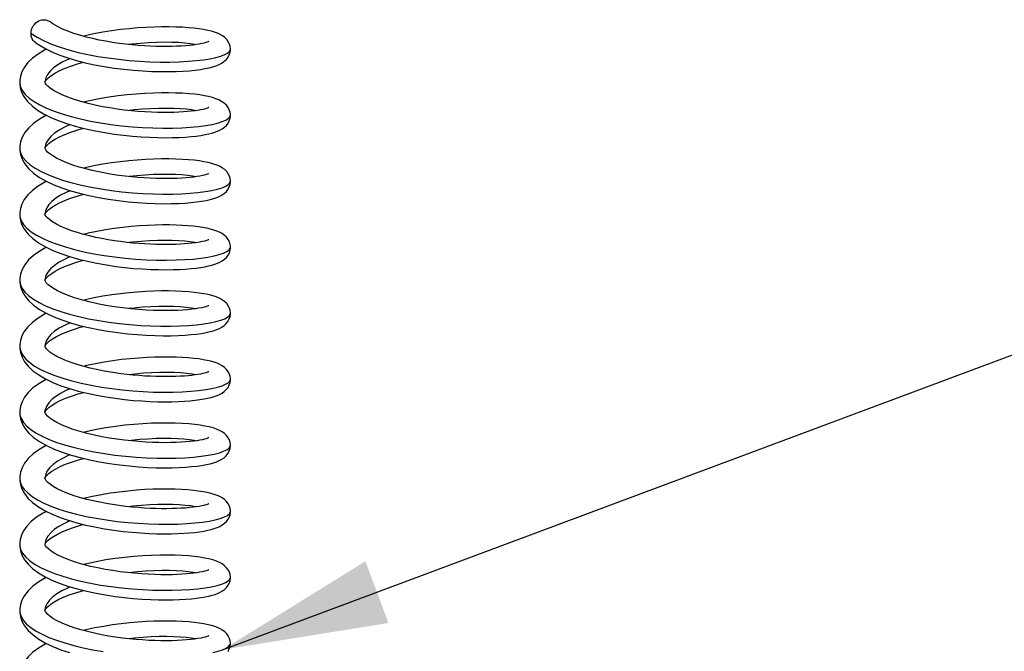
# Model space of a CAD drawing. Header units: inches. Extents: x 0 to 16.9, y 0 to 13.1.
# Tile 15 of 36: x 6.025 to 6.945, y 9.442 to 10.032. Entities that reach past the tile are written whole.
import ezdxf

# ---------------------------------------------------------------- set-up
doc = ezdxf.new("R2010")
doc.units = ezdxf.units.IN
doc.header["$LTSCALE"] = 0.930769
doc.header["$MEASUREMENT"] = 0
doc.layers.get('0').update_dxf_attribs({"linetype": 'CONTINUOUS'})
doc.styles.get("Standard").update_dxf_attribs({"font": 'arial.ttf'})
doc.dimstyles.get("Standard").update_dxf_attribs({"dimtxt": 0.130769, "dimasz": 0.153846, "dimexe": 0.09, "dimexo": 0.07, "dimgap": 0.09, "dimtad": 0, "dimtih": 1, "dimtoh": 1, "dimdec": 3, "dimzin": 4, "dimdsep": 46, "dimtxsty": 'Standard', "dimblk": '_FILLED', "dimblk1": '_FILLED', "dimblk2": '_FILLED', "dimcen": 0.09, "dimadec": 3, "dimazin": 1, "dimtp": 0.001, "dimtm": 0.001, "dimtfac": 1, "dimtdec": 3, "dimtofl": 0, "dimtmove": 0, "dimatfit": 3, "dimldrblk": '_FILLED', "dimfxl": 0, "dimtolj": 1, "dimtzin": 4, "dimarcsym": 0})

# ---------------------------------------------------------------- blocks, each defined once
blk = doc.blocks.new('_FILLED')
at = {"color": 0, "linetype": 'ByBlock'}
blk.add_solid([(0, 0), (-1, 0.2), (-1, -0.2)], dxfattribs=at)

msp = doc.modelspace()

# ---------------------------------------------------------------- linework, layer by layer
at = {"color": 7, "linetype": 'Continuous'}
for p, q in [((6.22175, 10.00466), (6.22175, 10.00471)), ((6.02499, 9.97561), (6.02493, 9.97378)), ((6.02493, 9.974), (6.02496, 9.97263)), ((6.02493, 9.974), (6.02493, 9.97378)), ((6.02493, 9.97378), (6.02497, 9.97291)), ((6.0486, 9.97488), (6.04855, 9.97397)), ((6.04855, 9.97397), (6.04855, 9.97376)), ((6.04857, 9.97374), (6.04855, 9.97394)), ((6.22176, 9.94298), (6.22176, 9.94303)), ((6.025, 9.91406), (6.02493, 9.91209)), ((6.02493, 9.91232), (6.02499, 9.91046)), ((6.02493, 9.91232), (6.02493, 9.91209)), ((6.02493, 9.91209), (6.02505, 9.91043)), ((6.04854, 9.91227), (6.04855, 9.91232)), ((6.04859, 9.91198), (6.04854, 9.91227)), ((6.04869, 9.914), (6.04855, 9.91232)), ((6.04855, 9.91232), (6.04855, 9.91208)), ((6.22176, 9.88133), (6.22176, 9.88137)), ((6.02497, 9.8521), (6.02492, 9.8504)), ((6.02492, 9.85064), (6.02497, 9.84889)), ((6.02492, 9.85064), (6.02492, 9.8504)), ((6.02492, 9.8504), (6.02517, 9.84802)), ((6.04853, 9.8506), (6.04854, 9.85063)), ((6.04857, 9.85033), (6.04853, 9.8506)), ((6.04854, 9.85063), (6.04854, 9.85038)), ((6.22177, 9.81967), (6.22177, 9.81972)), ((6.02499, 9.79064), (6.02492, 9.78872)), ((6.02492, 9.78895), (6.02498, 9.78709)), ((6.02492, 9.78895), (6.02492, 9.78872)), ((6.02492, 9.78872), (6.02493, 9.7883)), ((6.04853, 9.78891), (6.04854, 9.78895)), ((6.04858, 9.78862), (6.04853, 9.78891)), ((6.04863, 9.79026), (6.04854, 9.78895)), ((6.04854, 9.78895), (6.04854, 9.78872)), ((6.22176, 9.75801), (6.22176, 9.75805)), ((6.02499, 9.72886), (6.02493, 9.72706)), ((6.02493, 9.72728), (6.02499, 9.72545)), ((6.02493, 9.72728), (6.02493, 9.72706)), ((6.02493, 9.72706), (6.02499, 9.72589)), ((6.04854, 9.72723), (6.04855, 9.72728)), ((6.04859, 9.72694), (6.04854, 9.72723)), ((6.04871, 9.72907), (6.04855, 9.72728)), ((6.04855, 9.72728), (6.04855, 9.72706)), ((6.04883, 9.72799), (6.04948, 9.729)), ((6.22175, 9.69633), (6.22175, 9.69638)), ((6.025, 9.6673), (6.02493, 9.66541)), ((6.02493, 9.66563), (6.025, 9.66371)), ((6.02493, 9.66563), (6.02493, 9.66541)), ((6.02493, 9.66541), (6.02514, 9.66321)), ((6.04855, 9.66556), (6.04855, 9.66563)), ((6.04855, 9.66563), (6.04855, 9.66541)), ((6.0486, 9.66526), (6.04855, 9.66556)), ((6.04856, 9.66551), (6.04894, 9.6685)), ((6.04858, 9.66571), (6.04881, 9.66629)), ((6.04881, 9.66629), (6.04942, 9.66725)), ((6.22175, 9.63465), (6.22175, 9.6347)), ((6.025, 9.60566), (6.02493, 9.60376)), ((6.04857, 9.60449), (6.04855, 9.60398)), ((6.02493, 9.60398), (6.02499, 9.60222)), ((6.02493, 9.60398), (6.02493, 9.60376)), ((6.04855, 9.60392), (6.04855, 9.60398)), ((6.04855, 9.60398), (6.04855, 9.60375)), ((6.0486, 9.6036), (6.04855, 9.60392)), ((6.22175, 9.57298), (6.22175, 9.57303)), ((6.02496, 9.54342), (6.02493, 9.54209)), ((6.02493, 9.54232), (6.02499, 9.54052)), ((6.02493, 9.54232), (6.02493, 9.54209)), ((6.02493, 9.54209), (6.02498, 9.541)), ((6.04854, 9.5422), (6.04855, 9.54228)), ((6.04862, 9.54187), (6.04854, 9.5422)), ((6.04867, 9.54387), (6.04855, 9.54228)), ((6.04855, 9.54228), (6.04855, 9.5421)), ((6.04895, 9.54318), (6.04975, 9.54432)), ((6.22176, 9.51132), (6.22176, 9.51136)), ((6.02498, 9.48216), (6.02492, 9.4804)), ((6.02492, 9.48063), (6.02497, 9.4789)), ((6.02492, 9.48063), (6.02492, 9.4804)), ((6.02492, 9.4804), (6.02511, 9.47833)), ((6.04853, 9.4806), (6.04854, 9.48063)), ((6.04858, 9.48032), (6.04853, 9.4806)), ((6.04855, 9.48099), (6.04854, 9.48063)), ((6.04854, 9.48063), (6.04854, 9.4804)), ((6.22177, 9.44966), (6.22177, 9.44971))]:
    msp.add_line(p, q, dxfattribs=at)
for points in [[(6.03553, 10.01942), (6.03567, 10.02127), (6.03606, 10.02305), (6.0367, 10.0248), (6.03757, 10.02644), (6.03865, 10.02793), (6.03991, 10.02925), (6.04132, 10.03036), (6.04284, 10.03123), (6.04443, 10.03185), (6.04607, 10.0322), (6.0477, 10.03228), (6.0493, 10.03208), (6.05082, 10.0316), (6.05232, 10.0308)], [(6.20151, 10.01184), (6.20148, 10.01183), (6.20106, 10.01163), (6.20018, 10.01128), (6.19887, 10.01086), (6.19715, 10.01039), (6.19508, 10.00992), (6.19266, 10.00945), (6.18991, 10.00901), (6.18683, 10.0086), (6.18345, 10.00822), (6.17977, 10.0079), (6.17581, 10.00764), (6.17158, 10.00743), (6.1671, 10.0073), (6.16238, 10.00724), (6.15744, 10.00726), (6.15229, 10.00737), (6.14694, 10.00757), (6.14141, 10.00787), (6.13572, 10.00828), (6.12987, 10.0088), (6.1239, 10.00943), (6.11782, 10.0102), (6.11167, 10.01109), (6.10548, 10.01212), (6.09929, 10.01329), (6.09315, 10.01461), (6.0871, 10.01608), (6.08118, 10.01771), (6.07543, 10.01951), (6.06989, 10.02148), (6.06476, 10.02358), (6.06009, 10.02589), (6.05576, 10.0285), (6.05232, 10.0308)], [(6.03998, 10.01068), (6.03865, 10.01172), (6.03757, 10.01293), (6.0367, 10.01435), (6.03605, 10.01592), (6.03567, 10.01761), (6.03553, 10.01942)], [(6.03553, 10.01942), (6.04136, 10.01582), (6.04766, 10.01244), (6.05479, 10.00936), (6.06263, 10.00658), (6.07092, 10.00406), (6.07961, 10.0018), (6.08869, 9.99979), (6.09807, 9.99804), (6.10765, 9.99653), (6.11736, 9.99528), (6.12713, 9.99427), (6.13689, 9.99352), (6.14657, 9.99301), (6.15606, 9.99276), (6.16523, 9.99274), (6.17398, 9.99296), (6.1822, 9.9934), (6.18981, 9.99404), (6.19674, 9.99488), (6.20293, 9.99588), (6.2083, 9.99702), (6.21283, 9.9983), (6.21646, 9.99968), (6.21918, 10.00115), (6.22094, 10.00267), (6.22171, 10.00423), (6.22175, 10.00466)], [(6.22175, 10.00466), (6.22173, 10.00536), (6.2215, 10.0073), (6.22088, 10.00947), (6.21982, 10.0117), (6.21832, 10.0138), (6.21646, 10.01566), (6.2144, 10.0172), (6.21214, 10.01849), (6.20972, 10.01959), (6.20706, 10.02056), (6.20404, 10.02145), (6.20063, 10.02227), (6.19679, 10.02303), (6.19251, 10.02371), (6.18777, 10.0243), (6.18258, 10.02479), (6.17694, 10.02518), (6.17086, 10.02545), (6.16436, 10.02559), (6.15748, 10.02559), (6.15026, 10.02542), (6.14274, 10.02509), (6.135, 10.02458), (6.12706, 10.02388), (6.11898, 10.02299), (6.11079, 10.02189), (6.10253, 10.02057), (6.09424, 10.01901), (6.08599, 10.0172), (6.08446, 10.01681)], [(6.03998, 10.01068), (6.0439, 10.0082), (6.04928, 10.00505), (6.05549, 10.00199), (6.06249, 9.99916), (6.06996, 9.99659), (6.07786, 9.99425), (6.0862, 9.99212), (6.09492, 9.99022), (6.10393, 9.98856), (6.11309, 9.98715), (6.12225, 9.986), (6.13128, 9.9851), (6.14007, 9.98444), (6.14853, 9.98401), (6.15658, 9.9838), (6.16415, 9.98378), (6.17118, 9.98393), (6.17765, 9.98423), (6.18355, 9.98466), (6.18892, 9.98521), (6.19376, 9.98585), (6.1981, 9.98659), (6.20197, 9.9874), (6.20541, 9.98831), (6.20849, 9.98931), (6.21126, 9.99046), (6.21383, 9.99182), (6.21611, 9.99342), (6.21804, 9.99525), (6.2196, 9.99731), (6.22077, 9.9996), (6.22146, 10.00189), (6.22173, 10.00396), (6.22175, 10.00471)], [(6.18941, 10.00894), (6.18846, 10.00916), (6.18411, 10.00986), (6.17905, 10.01043), (6.17334, 10.01085), (6.16706, 10.0111), (6.16027, 10.01117), (6.15307, 10.01104), (6.14553, 10.01071), (6.13772, 10.01016), (6.12973, 10.00939), (6.12719, 10.00908)], [(6.04999, 10.0047), (6.04822, 10.00383), (6.04214, 10.00021), (6.0369, 9.9963), (6.0326, 9.99217), (6.02929, 9.9879), (6.02701, 9.98368), (6.02562, 9.97956), (6.02499, 9.97561)], [(6.07215, 9.99595), (6.07074, 9.99538), (6.06533, 9.99278), (6.0606, 9.99004), (6.05659, 9.98718), (6.05335, 9.9842), (6.05091, 9.98115), (6.04931, 9.97803), (6.0486, 9.97488)], [(6.05054, 9.97688), (6.05241, 9.97859), (6.05499, 9.98051), (6.05835, 9.98257), (6.06247, 9.98471), (6.0673, 9.98686), (6.0728, 9.98896), (6.07887, 9.99097), (6.08444, 9.99257)], [(6.02496, 9.97263), (6.02546, 9.96887), (6.02673, 9.96473), (6.02892, 9.9604), (6.03216, 9.95602), (6.03644, 9.9518), (6.04168, 9.94782), (6.04777, 9.94412), (6.05451, 9.94078), (6.06186, 9.93774), (6.06974, 9.935), (6.07804, 9.93253), (6.08667, 9.93034), (6.09549, 9.92844), (6.10438, 9.92682), (6.11322, 9.92547), (6.12189, 9.92437), (6.13035, 9.92351), (6.13856, 9.92287), (6.14645, 9.92243), (6.15398, 9.92218), (6.16111, 9.9221), (6.1678, 9.92217), (6.17403, 9.92237), (6.17978, 9.9227), (6.18506, 9.92313), (6.18987, 9.92366), (6.19421, 9.92425), (6.19806, 9.92491), (6.20148, 9.92562), (6.20449, 9.92638), (6.2072, 9.9272), (6.20965, 9.9281), (6.21193, 9.92911), (6.21412, 9.93033), (6.21616, 9.9318), (6.21803, 9.93357), (6.21959, 9.93562), (6.22076, 9.93791), (6.22146, 9.9402), (6.22174, 9.94228), (6.22176, 9.94303)], [(6.02497, 9.97291), (6.02573, 9.96937), (6.02747, 9.96587), (6.03017, 9.96243), (6.03382, 9.95907), (6.03838, 9.95581), (6.0438, 9.95268), (6.05004, 9.94968), (6.05705, 9.94686), (6.06473, 9.94424), (6.07301, 9.94182), (6.08178, 9.93963), (6.09097, 9.93767), (6.10049, 9.93596), (6.11022, 9.93451), (6.12003, 9.93331), (6.12986, 9.93237), (6.13963, 9.93168), (6.14925, 9.93125), (6.15867, 9.93106), (6.16775, 9.93111), (6.17639, 9.93139), (6.18449, 9.9319), (6.19195, 9.93261), (6.19871, 9.9335), (6.20469, 9.93455), (6.20984, 9.93575), (6.21409, 9.93707), (6.21743, 9.93848), (6.21984, 9.93996), (6.22129, 9.94149), (6.22176, 9.94298)], [(6.04856, 9.97387), (6.04858, 9.97404), (6.04879, 9.97458)], [(6.2015, 9.95017), (6.20147, 9.95016), (6.20108, 9.94997), (6.20032, 9.94967), (6.1992, 9.94929), (6.19773, 9.94887), (6.19592, 9.94843), (6.19375, 9.94799), (6.19125, 9.94755), (6.1884, 9.94713), (6.18522, 9.94674), (6.18171, 9.9464), (6.17786, 9.9461), (6.17369, 9.94585), (6.16918, 9.94568), (6.16434, 9.94558), (6.15918, 9.94558), (6.15371, 9.94567), (6.14796, 9.94586), (6.14194, 9.94617), (6.1357, 9.94661), (6.12925, 9.94719), (6.12265, 9.94791), (6.11592, 9.94879), (6.10912, 9.94983), (6.10228, 9.95104), (6.09547, 9.95242), (6.08875, 9.95399), (6.08218, 9.95576), (6.07589, 9.95769), (6.06999, 9.95978), (6.06469, 9.96196), (6.06018, 9.96414), (6.05644, 9.96626), (6.05351, 9.96825), (6.05132, 9.97006), (6.04981, 9.97162), (6.04898, 9.97279), (6.04867, 9.97342), (6.04857, 9.97374)], [(6.04879, 9.97458), (6.04938, 9.97551), (6.05054, 9.97688)], [(6.22176, 9.94298), (6.22174, 9.94377), (6.22147, 9.9458), (6.22078, 9.94806), (6.21961, 9.95036), (6.21799, 9.9525), (6.21596, 9.9544), (6.21361, 9.95602), (6.21097, 9.95739), (6.20813, 9.95852), (6.20498, 9.95952), (6.20145, 9.96042), (6.1975, 9.96123), (6.19308, 9.96196), (6.18818, 9.96258), (6.18281, 9.96311), (6.17697, 9.96351), (6.17072, 9.96379), (6.16406, 9.96393), (6.15703, 9.96391), (6.14962, 9.96373), (6.14187, 9.96337), (6.1338, 9.96282), (6.12545, 9.96205), (6.11685, 9.96106), (6.10806, 9.95981), (6.09918, 9.9583), (6.09026, 9.9565), (6.08449, 9.95514)], [(6.18947, 9.94729), (6.18945, 9.94729), (6.1853, 9.94802), (6.18044, 9.94863), (6.17492, 9.94909), (6.16879, 9.94938), (6.16213, 9.9495), (6.15502, 9.94943), (6.14754, 9.94915), (6.13978, 9.94866), (6.13181, 9.94795), (6.1272, 9.94741)], [(6.04996, 9.94304), (6.04395, 9.9397), (6.03817, 9.93567), (6.03342, 9.93138), (6.02976, 9.92692), (6.02723, 9.92249), (6.02569, 9.91817), (6.025, 9.91406)], [(6.07211, 9.93429), (6.06663, 9.93177), (6.0617, 9.92905), (6.05748, 9.92621), (6.05405, 9.92325), (6.05142, 9.92022), (6.04963, 9.91713), (6.04869, 9.914)], [(6.05051, 9.91519), (6.05236, 9.91689), (6.05486, 9.91875), (6.0581, 9.92076), (6.06217, 9.9229), (6.06704, 9.92508), (6.07274, 9.92727), (6.07911, 9.92937), (6.08447, 9.9309)], [(6.02499, 9.91046), (6.02566, 9.90633), (6.02716, 9.90203), (6.02962, 9.89766), (6.03319, 9.89322), (6.03782, 9.88897), (6.04337, 9.88503), (6.04974, 9.88141), (6.0567, 9.87815), (6.06424, 9.8752), (6.07227, 9.87253), (6.08072, 9.87015), (6.08954, 9.86803), (6.09861, 9.86617), (6.10782, 9.8646), (6.11704, 9.86329), (6.12612, 9.86225), (6.13497, 9.86146), (6.1435, 9.86091), (6.15164, 9.86058), (6.15932, 9.86044), (6.16652, 9.86048), (6.17321, 9.86067), (6.17938, 9.861), (6.18503, 9.86146), (6.19019, 9.86203), (6.19489, 9.86269), (6.1991, 9.86344), (6.20287, 9.86428), (6.2062, 9.86521), (6.20915, 9.86623), (6.21176, 9.86736), (6.21404, 9.86862), (6.21611, 9.87009), (6.21799, 9.87186), (6.21956, 9.87391), (6.22075, 9.87619), (6.22146, 9.8785), (6.22174, 9.88059), (6.22176, 9.88137)], [(6.02505, 9.91043), (6.02603, 9.90693), (6.02796, 9.90347), (6.03084, 9.90007), (6.03464, 9.89675), (6.03932, 9.89355), (6.04483, 9.89047), (6.05112, 9.88755), (6.05812, 9.8848), (6.06576, 9.88224), (6.07397, 9.87989), (6.08265, 9.87776), (6.09173, 9.87585), (6.10112, 9.87419), (6.11072, 9.87277), (6.12044, 9.8716), (6.13018, 9.87068), (6.13985, 9.87), (6.14936, 9.86958), (6.15862, 9.86939), (6.16755, 9.86944), (6.17606, 9.86971), (6.18405, 9.8702), (6.19146, 9.87088), (6.19827, 9.87176), (6.20435, 9.87282), (6.2096, 9.87402), (6.21396, 9.87535), (6.21737, 9.87678), (6.21982, 9.87828), (6.22129, 9.87983), (6.22176, 9.88133)], [(6.04855, 9.9122), (6.04857, 9.91234), (6.04878, 9.91288)], [(6.20151, 9.88851), (6.20149, 9.8885), (6.20117, 9.88834), (6.20042, 9.88804), (6.19925, 9.88764), (6.19765, 9.88718), (6.19567, 9.88671), (6.1933, 9.88623), (6.19057, 9.88577), (6.18749, 9.88534), (6.18407, 9.88495), (6.18034, 9.88461), (6.1763, 9.88433), (6.17197, 9.88411), (6.16737, 9.88397), (6.16252, 9.8839), (6.15746, 9.88393), (6.15219, 9.88404), (6.14676, 9.88425), (6.14116, 9.88455), (6.1354, 9.88497), (6.12952, 9.8855), (6.12351, 9.88615), (6.11742, 9.88692), (6.11125, 9.88782), (6.10505, 9.88886), (6.09886, 9.89004), (6.09269, 9.89138), (6.08661, 9.89287), (6.08061, 9.89454), (6.07467, 9.89643), (6.06904, 9.89848), (6.06387, 9.90067), (6.0594, 9.90289), (6.05579, 9.905), (6.05299, 9.90697), (6.05098, 9.9087), (6.04966, 9.91015), (6.0489, 9.91127), (6.04859, 9.91198)], [(6.04878, 9.91288), (6.04935, 9.91381), (6.05051, 9.91519)], [(6.22176, 9.88133), (6.22175, 9.88202), (6.22151, 9.88396), (6.2209, 9.88612), (6.21984, 9.88832), (6.21837, 9.8904), (6.21655, 9.89225), (6.21453, 9.89377), (6.21234, 9.89505), (6.21, 9.89614), (6.20739, 9.89711), (6.20438, 9.89802), (6.20096, 9.89887), (6.1971, 9.89964), (6.19278, 9.90033), (6.18799, 9.90094), (6.18272, 9.90145), (6.17698, 9.90185), (6.1708, 9.90212), (6.16421, 9.90226), (6.15726, 9.90225), (6.15001, 9.90208), (6.14251, 9.90174), (6.13482, 9.90123), (6.12696, 9.90054), (6.11896, 9.89965), (6.11082, 9.89856), (6.1026, 9.89725), (6.09431, 9.89569), (6.086, 9.89386), (6.08447, 9.89347)], [(6.04993, 9.88132), (6.04826, 9.88051), (6.04213, 9.87686), (6.03683, 9.87291), (6.03251, 9.86873), (6.02919, 9.8644), (6.02692, 9.86011), (6.02555, 9.85596), (6.02497, 9.8521)], [(6.18941, 9.88561), (6.18641, 9.88619), (6.18179, 9.88682), (6.17651, 9.88731), (6.17063, 9.88765), (6.16418, 9.88782), (6.15723, 9.88781), (6.14987, 9.88759), (6.1422, 9.88717), (6.13429, 9.88653), (6.12714, 9.88575)], [(6.07211, 9.87258), (6.06833, 9.87093), (6.0632, 9.86827), (6.05878, 9.86548), (6.0551, 9.86258), (6.05222, 9.8596), (6.05016, 9.85655), (6.04893, 9.85347), (6.04854, 9.85063)], [(6.05045, 9.85345), (6.05226, 9.85514), (6.05478, 9.85703), (6.05806, 9.85907), (6.06213, 9.86121), (6.06694, 9.86337), (6.07242, 9.86549), (6.07847, 9.86751), (6.08447, 9.86925)], [(6.04877, 9.85118), (6.04932, 9.8521), (6.05045, 9.85345)], [(6.02497, 9.84889), (6.0256, 9.84488), (6.02702, 9.84067), (6.02937, 9.83636), (6.03277, 9.83201), (6.03721, 9.8278), (6.04263, 9.82384), (6.04894, 9.82016), (6.05593, 9.81682), (6.06351, 9.8138), (6.0715, 9.8111), (6.07984, 9.80871), (6.08841, 9.80661), (6.09714, 9.80479), (6.10592, 9.80323), (6.11467, 9.80193), (6.12327, 9.80088), (6.13165, 9.80006), (6.13972, 9.79946), (6.14743, 9.79905), (6.15476, 9.79883), (6.16167, 9.79876), (6.16817, 9.79884), (6.17423, 9.79905), (6.17985, 9.79937), (6.18503, 9.79979), (6.18978, 9.80031), (6.19408, 9.8009), (6.19791, 9.80155), (6.20134, 9.80225), (6.20439, 9.80301), (6.20715, 9.80384), (6.20965, 9.80475), (6.21197, 9.80579), (6.21418, 9.80703), (6.21623, 9.80852), (6.2181, 9.81031), (6.21964, 9.81237), (6.22079, 9.81464), (6.22148, 9.81691), (6.22175, 9.81898), (6.22177, 9.81972)], [(6.02517, 9.84802), (6.02637, 9.84449), (6.02854, 9.84101), (6.03165, 9.83761), (6.03566, 9.83431), (6.04055, 9.83114), (6.04625, 9.8281), (6.05272, 9.82522), (6.05988, 9.82251), (6.06766, 9.82), (6.07602, 9.81769), (6.08492, 9.81559), (6.09423, 9.81372), (6.10383, 9.81209), (6.11364, 9.81072), (6.12354, 9.80961), (6.13343, 9.80876), (6.14323, 9.80816), (6.15283, 9.80781), (6.16212, 9.80772), (6.171, 9.80786), (6.17935, 9.80822), (6.18713, 9.80878), (6.19429, 9.80955), (6.20076, 9.81049), (6.2065, 9.8116), (6.21141, 9.81286), (6.2154, 9.81422), (6.21844, 9.81568), (6.2205, 9.8172), (6.22159, 9.81877), (6.22177, 9.81967)], [(6.04855, 9.85051), (6.04856, 9.85064), (6.04877, 9.85118)], [(6.20149, 9.82683), (6.20147, 9.82682), (6.20112, 9.82665), (6.2004, 9.82636), (6.19932, 9.82599), (6.19789, 9.82558), (6.19612, 9.82514), (6.19402, 9.8247), (6.1916, 9.82427), (6.18887, 9.82386), (6.18585, 9.82348), (6.18253, 9.82313), (6.17894, 9.82283), (6.17508, 9.82259), (6.17096, 9.8224), (6.16659, 9.82228), (6.16199, 9.82223), (6.15718, 9.82226), (6.15217, 9.82237), (6.14699, 9.82257), (6.14164, 9.82286), (6.13615, 9.82324), (6.13056, 9.82373), (6.12487, 9.82432), (6.11914, 9.82502), (6.11337, 9.82583), (6.10757, 9.82675), (6.10177, 9.8278), (6.09596, 9.82899), (6.09017, 9.83031), (6.08443, 9.83179), (6.07879, 9.83343), (6.07331, 9.83523), (6.06814, 9.83717), (6.06339, 9.83922), (6.05921, 9.84132), (6.05571, 9.84339), (6.05294, 9.84534), (6.05092, 9.8471), (6.0496, 9.84856), (6.04886, 9.84966), (6.04857, 9.85033)], [(6.22177, 9.81967), (6.22175, 9.82043), (6.22148, 9.82245), (6.22079, 9.82474), (6.2196, 9.82706), (6.21801, 9.82916), (6.21607, 9.83098), (6.21395, 9.83248), (6.21164, 9.83374), (6.20914, 9.83482), (6.20639, 9.83577), (6.20331, 9.83664), (6.1999, 9.83743), (6.19609, 9.83815), (6.19189, 9.83879), (6.18728, 9.83935), (6.18226, 9.83982), (6.17684, 9.84019), (6.17102, 9.84045), (6.16484, 9.84058), (6.15829, 9.84059), (6.15141, 9.84045), (6.14423, 9.84016), (6.13677, 9.83971), (6.12908, 9.83907), (6.1212, 9.83825), (6.11319, 9.83723), (6.10511, 9.836), (6.09698, 9.83455), (6.08885, 9.83285), (6.08445, 9.83179)], [(6.18944, 9.82394), (6.18864, 9.82413), (6.18434, 9.82483), (6.17934, 9.8254), (6.17369, 9.82583), (6.16746, 9.82609), (6.16074, 9.82617), (6.15359, 9.82606), (6.14609, 9.82574), (6.13834, 9.82521), (6.13041, 9.82447), (6.12721, 9.82408)], [(6.04992, 9.81969), (6.04369, 9.81619), (6.03791, 9.81213), (6.03325, 9.80788), (6.02967, 9.80347), (6.02718, 9.79905), (6.02566, 9.79472), (6.02499, 9.79064)], [(6.07208, 9.81093), (6.07154, 9.81072), (6.06608, 9.80816), (6.06122, 9.80542), (6.05708, 9.80256), (6.0537, 9.79958), (6.05116, 9.79652), (6.04947, 9.79341), (6.04863, 9.79026)], [(6.05047, 9.79182), (6.05229, 9.7935), (6.05482, 9.79538), (6.05808, 9.79742), (6.06211, 9.79953), (6.06683, 9.80166), (6.0722, 9.80374), (6.0781, 9.80572), (6.08441, 9.80757), (6.08446, 9.80758)], [(6.02493, 9.7883), (6.02558, 9.78476), (6.02722, 9.78126), (6.02981, 9.77782), (6.03331, 9.77448), (6.0377, 9.77124), (6.04296, 9.76812), (6.04906, 9.76512), (6.05591, 9.76229), (6.06345, 9.75964), (6.0716, 9.7572), (6.08025, 9.75498), (6.08932, 9.753), (6.09871, 9.75126), (6.10833, 9.74976), (6.1181, 9.74852), (6.12792, 9.74753), (6.1377, 9.7468), (6.14733, 9.74631), (6.15673, 9.74607), (6.1658, 9.74608), (6.17444, 9.74631), (6.18257, 9.74675), (6.19008, 9.7474), (6.19691, 9.74823), (6.20301, 9.74922), (6.20832, 9.75036), (6.21282, 9.75162), (6.21644, 9.753), (6.21915, 9.75445), (6.2209, 9.75597), (6.22171, 9.75752), (6.22176, 9.75801)], [(6.04855, 9.78883), (6.04857, 9.789), (6.04878, 9.78955)], [(6.20148, 9.76515), (6.20144, 9.76513), (6.20104, 9.76494), (6.20022, 9.76462), (6.19895, 9.76421), (6.19722, 9.76374), (6.19503, 9.76324), (6.19237, 9.76273), (6.18926, 9.76224), (6.1857, 9.76179), (6.18173, 9.76139), (6.17733, 9.76105), (6.17256, 9.7608), (6.1674, 9.76063), (6.16187, 9.76056), (6.15597, 9.76061), (6.14972, 9.76078), (6.14311, 9.7611), (6.13617, 9.76157), (6.1289, 9.76222), (6.1213, 9.76307), (6.11346, 9.76414), (6.10543, 9.76546), (6.09748, 9.767), (6.08984, 9.76873), (6.08265, 9.77062), (6.07611, 9.77261), (6.07019, 9.7747), (6.0649, 9.77688), (6.06031, 9.77907), (6.05649, 9.78123), (6.05347, 9.78327), (6.05126, 9.78511), (6.04979, 9.78666), (6.04893, 9.78786), (6.04858, 9.78862)], [(6.04878, 9.78955), (6.04935, 9.79047), (6.05047, 9.79182)], [(6.02498, 9.78709), (6.02565, 9.78298), (6.02714, 9.77872), (6.02957, 9.77438), (6.03312, 9.76996), (6.03774, 9.76571), (6.04334, 9.76172), (6.0498, 9.75805), (6.0568, 9.75478), (6.06433, 9.75183), (6.07229, 9.74919), (6.08065, 9.74683), (6.08934, 9.74474), (6.09827, 9.74291), (6.10736, 9.74133), (6.11651, 9.74002), (6.12561, 9.73897), (6.13455, 9.73816), (6.14318, 9.73759), (6.15143, 9.73724), (6.1592, 9.7371), (6.16645, 9.73714), (6.17318, 9.73733), (6.17939, 9.73767), (6.18507, 9.73813), (6.19024, 9.73869), (6.19492, 9.73936), (6.1991, 9.74011), (6.20282, 9.74094), (6.2061, 9.74184), (6.20899, 9.74282), (6.21156, 9.74392), (6.21389, 9.74518), (6.21601, 9.74667), (6.21794, 9.74847), (6.21954, 9.75055), (6.22074, 9.75286), (6.22145, 9.75517), (6.22174, 9.75727), (6.22176, 9.75805)], [(6.22176, 9.75801), (6.22174, 9.7587), (6.22151, 9.76063), (6.22089, 9.76282), (6.21982, 9.76505), (6.21834, 9.76711), (6.21654, 9.76893), (6.21455, 9.77043), (6.21239, 9.77169), (6.21007, 9.77277), (6.20747, 9.77375), (6.20443, 9.77468), (6.20095, 9.77553), (6.19705, 9.77631), (6.19269, 9.77701), (6.18786, 9.77762), (6.18255, 9.77812), (6.17679, 9.77852), (6.1706, 9.77879), (6.16402, 9.77892), (6.15711, 9.77891), (6.14994, 9.77874), (6.14253, 9.7784), (6.13492, 9.7779), (6.12712, 9.77722), (6.11914, 9.77634), (6.111, 9.77525), (6.10275, 9.77393), (6.09442, 9.77237), (6.08604, 9.77054), (6.08447, 9.77014)], [(6.1895, 9.76228), (6.18543, 9.76301), (6.18054, 9.76362), (6.17498, 9.76408), (6.16883, 9.76438), (6.16216, 9.7645), (6.15504, 9.76443), (6.14755, 9.76415), (6.1398, 9.76366), (6.13187, 9.76295), (6.12723, 9.76241)], [(6.04992, 9.75799), (6.04817, 9.75713), (6.04213, 9.75352), (6.03689, 9.74962), (6.03257, 9.74548), (6.02925, 9.74118), (6.02698, 9.73693), (6.0256, 9.73279), (6.02499, 9.72886)], [(6.07206, 9.74927), (6.06667, 9.7468), (6.06174, 9.74408), (6.05753, 9.74124), (6.05409, 9.7383), (6.05146, 9.73529), (6.04966, 9.7322), (6.04871, 9.72907)], [(6.04948, 9.729), (6.05075, 9.73044), (6.05277, 9.73221), (6.05559, 9.73423), (6.05926, 9.73641), (6.06377, 9.73865), (6.06907, 9.74089), (6.07504, 9.74306), (6.08157, 9.7451), (6.08452, 9.7459)], [(6.02499, 9.72589), (6.02585, 9.72234), (6.0277, 9.71883), (6.03053, 9.71539), (6.03426, 9.71205), (6.03887, 9.70882), (6.04432, 9.70573), (6.05058, 9.70278), (6.0576, 9.69999), (6.06531, 9.69739), (6.07362, 9.69498), (6.08244, 9.6928), (6.09167, 9.69087), (6.1012, 9.68918), (6.11094, 9.68774), (6.12078, 9.68656), (6.13062, 9.68564), (6.14037, 9.68497), (6.14994, 9.68456), (6.15924, 9.68438), (6.16819, 9.68445), (6.1767, 9.68474), (6.18467, 9.68524), (6.19203, 9.68594), (6.19868, 9.68682), (6.20459, 9.68786), (6.20969, 9.68904), (6.21396, 9.69035), (6.21735, 9.69176), (6.21979, 9.69325), (6.22127, 9.69479), (6.22175, 9.69633)], [(6.02499, 9.72545), (6.02564, 9.72137), (6.0271, 9.71715), (6.02946, 9.71288), (6.03286, 9.70858), (6.03727, 9.70443), (6.04271, 9.70046), (6.04903, 9.69678), (6.05598, 9.69347), (6.06348, 9.69047), (6.07137, 9.68781), (6.07958, 9.68544), (6.08805, 9.68336), (6.09669, 9.68154), (6.10545, 9.67997), (6.11418, 9.67866), (6.12273, 9.6776), (6.13103, 9.67678), (6.139, 9.67617), (6.14661, 9.67575), (6.15384, 9.67551), (6.16068, 9.67542), (6.16711, 9.67548), (6.17315, 9.67566), (6.1788, 9.67596), (6.18403, 9.67636), (6.18885, 9.67686), (6.19324, 9.67743), (6.19717, 9.67807), (6.2007, 9.67878), (6.20386, 9.67954), (6.2067, 9.68036), (6.20928, 9.68127), (6.21167, 9.68231), (6.21395, 9.68355), (6.21606, 9.68503), (6.21797, 9.68683), (6.21956, 9.68891), (6.22075, 9.69122), (6.22146, 9.69353), (6.22173, 9.69562), (6.22175, 9.69638)], [(6.04855, 9.72717), (6.04858, 9.72738), (6.04883, 9.72799)], [(6.20149, 9.70349), (6.20147, 9.70348), (6.2011, 9.7033), (6.20033, 9.703), (6.19921, 9.70262), (6.19773, 9.7022), (6.19593, 9.70176), (6.19381, 9.70132), (6.19139, 9.7009), (6.18866, 9.70049), (6.18565, 9.70011), (6.18235, 9.69978), (6.17877, 9.69949), (6.17493, 9.69925), (6.17084, 9.69906), (6.16652, 9.69894), (6.16198, 9.6989), (6.15722, 9.69892), (6.15227, 9.69903), (6.14713, 9.69922), (6.14184, 9.69951), (6.13641, 9.69989), (6.13086, 9.70036), (6.12522, 9.70094), (6.11952, 9.70163), (6.11377, 9.70243), (6.10803, 9.70334), (6.10228, 9.70437), (6.09653, 9.70553), (6.0908, 9.70682), (6.08507, 9.70828), (6.07942, 9.7099), (6.07387, 9.7117), (6.0686, 9.71366), (6.06376, 9.71572), (6.0595, 9.71783), (6.05596, 9.71989), (6.05315, 9.72185), (6.05107, 9.72363), (6.04968, 9.72512), (6.0489, 9.72624), (6.04859, 9.72694)], [(6.22175, 9.69633), (6.22174, 9.69706), (6.22148, 9.69904), (6.22084, 9.70126), (6.21972, 9.70352), (6.21817, 9.70564), (6.21626, 9.7075), (6.21414, 9.70902), (6.21184, 9.7103), (6.20937, 9.71139), (6.20665, 9.71235), (6.20361, 9.71322), (6.20021, 9.71403), (6.1964, 9.71476), (6.19216, 9.71541), (6.1875, 9.71599), (6.18241, 9.71647), (6.1769, 9.71684), (6.17098, 9.71711), (6.16466, 9.71725), (6.15797, 9.71725), (6.15093, 9.7171), (6.14358, 9.71679), (6.13596, 9.71631), (6.12813, 9.71565), (6.12015, 9.71479), (6.11205, 9.71373), (6.10388, 9.71246), (6.09567, 9.71096), (6.08746, 9.70921), (6.08445, 9.70846)], [(6.04992, 9.69635), (6.0491, 9.69596), (6.04279, 9.69229), (6.03733, 9.68832), (6.03287, 9.68414), (6.02945, 9.67981), (6.02708, 9.67551), (6.02564, 9.6713), (6.025, 9.6673)], [(6.18947, 9.70061), (6.18562, 9.70131), (6.1808, 9.70192), (6.17531, 9.70239), (6.16923, 9.7027), (6.16263, 9.70283), (6.15559, 9.70277), (6.14818, 9.70251), (6.1405, 9.70204), (6.13263, 9.70136), (6.12718, 9.70074)], [(6.07212, 9.68759), (6.06809, 9.68582), (6.06307, 9.6832), (6.05872, 9.68044), (6.05509, 9.67756), (6.05222, 9.6746), (6.05016, 9.67157), (6.04894, 9.6685)], [(6.04942, 9.66725), (6.05062, 9.66863), (6.05253, 9.67035), (6.05523, 9.67233), (6.05872, 9.67444), (6.06285, 9.67656), (6.0677, 9.67868), (6.07331, 9.6808), (6.07958, 9.68284), (6.08449, 9.68423)], [(6.025, 9.66371), (6.02569, 9.65953), (6.02723, 9.65521), (6.02971, 9.65084), (6.03329, 9.64645), (6.03792, 9.64223), (6.04352, 9.63827), (6.04998, 9.63462), (6.05705, 9.63133), (6.06472, 9.62836), (6.07289, 9.62567), (6.08148, 9.62328), (6.09042, 9.62116), (6.09958, 9.61932), (6.10883, 9.61777), (6.11804, 9.61649), (6.12711, 9.61548), (6.13593, 9.61472), (6.14441, 9.61419), (6.15249, 9.61388), (6.16011, 9.61376), (6.16725, 9.61382), (6.17387, 9.61403), (6.17998, 9.61438), (6.18557, 9.61484), (6.19064, 9.61541), (6.19523, 9.61607), (6.19931, 9.61681), (6.20289, 9.61762), (6.20605, 9.61849), (6.20882, 9.61943), (6.21133, 9.62048), (6.21367, 9.62171), (6.21583, 9.62318), (6.21781, 9.62499), (6.21946, 9.62709), (6.2207, 9.62942), (6.22143, 9.63176), (6.22173, 9.6339), (6.22175, 9.6347)], [(6.02514, 9.66321), (6.02628, 9.65967), (6.0284, 9.65619), (6.03148, 9.65278), (6.03548, 9.64946), (6.04035, 9.64626), (6.04604, 9.6432), (6.05252, 9.64029), (6.05974, 9.63756), (6.06766, 9.635), (6.07617, 9.63265), (6.08514, 9.63054), (6.09449, 9.62867), (6.10413, 9.62705), (6.11394, 9.62568), (6.12385, 9.62457), (6.13374, 9.62373), (6.14352, 9.62314), (6.15306, 9.6228), (6.16223, 9.62271), (6.171, 9.62285), (6.17935, 9.62321), (6.18717, 9.62378), (6.1944, 9.62456), (6.20092, 9.62551), (6.20663, 9.62662), (6.21148, 9.62787), (6.21543, 9.62923), (6.21845, 9.63068), (6.2205, 9.63219), (6.22157, 9.63373), (6.22175, 9.63465)], [(6.20151, 9.64183), (6.20148, 9.64182), (6.20111, 9.64164), (6.20033, 9.64133), (6.19918, 9.64095), (6.19764, 9.64051), (6.1957, 9.64004), (6.19336, 9.63957), (6.19063, 9.63911), (6.1875, 9.63867), (6.18398, 9.63827), (6.18007, 9.63792), (6.17577, 9.63762), (6.1711, 9.6374), (6.16608, 9.63727), (6.1607, 9.63723), (6.155, 9.63729), (6.14901, 9.63748), (6.14275, 9.63778), (6.13626, 9.63823), (6.12959, 9.63882), (6.12276, 9.63956), (6.11581, 9.64047), (6.1088, 9.64154), (6.10177, 9.6428), (6.09479, 9.64424), (6.08791, 9.64587), (6.08127, 9.64768), (6.07493, 9.64967), (6.06912, 9.65178), (6.064, 9.65394), (6.0596, 9.65611), (6.05595, 9.65823), (6.05311, 9.66022), (6.05105, 9.66198), (6.04969, 9.66344), (6.04891, 9.66456), (6.0486, 9.66526)], [(6.22175, 9.63465), (6.22173, 9.63539), (6.22148, 9.63737), (6.22083, 9.63959), (6.21971, 9.64186), (6.21816, 9.64397), (6.21624, 9.64584), (6.21408, 9.6474), (6.21164, 9.64873), (6.20884, 9.64992), (6.20564, 9.65099), (6.20205, 9.65194), (6.198, 9.6528), (6.19347, 9.65356), (6.18843, 9.65422), (6.18288, 9.65476), (6.17682, 9.65518), (6.17028, 9.65546), (6.16329, 9.65559), (6.1559, 9.65555), (6.14813, 9.65533), (6.14004, 9.65492), (6.13167, 9.6543), (6.12307, 9.65346), (6.11432, 9.65238), (6.10548, 9.65106), (6.09663, 9.64948), (6.08784, 9.64762), (6.0845, 9.6468)], [(6.18939, 9.63893), (6.188, 9.63924), (6.18354, 9.63993), (6.17837, 9.64049), (6.17257, 9.64088), (6.1663, 9.64111), (6.15959, 9.64116), (6.15245, 9.64102), (6.14494, 9.64067), (6.1371, 9.6401), (6.12905, 9.63931), (6.12718, 9.63908)], [(6.04989, 9.63467), (6.04906, 9.63427), (6.04289, 9.63069), (6.0375, 9.62679), (6.03297, 9.62257), (6.02948, 9.61818), (6.0271, 9.61387), (6.02565, 9.60967), (6.025, 9.60566)], [(6.07213, 9.62592), (6.07024, 9.62514), (6.06492, 9.62255), (6.06028, 9.61983), (6.05635, 9.61697), (6.05316, 9.61399), (6.05074, 9.61088), (6.0492, 9.60769), (6.04857, 9.60449)], [(6.05059, 9.60693), (6.05247, 9.60863), (6.05509, 9.61057), (6.05851, 9.61266), (6.06275, 9.61484), (6.06776, 9.61704), (6.07346, 9.61918), (6.07974, 9.62123), (6.08449, 9.62256)], [(6.04856, 9.60386), (6.04858, 9.60404), (6.04881, 9.6046)], [(6.04881, 9.6046), (6.04941, 9.60555), (6.05059, 9.60693)], [(6.02493, 9.60376), (6.02536, 9.60055), (6.02676, 9.59707), (6.0291, 9.59364), (6.03239, 9.59027), (6.03658, 9.58701), (6.04163, 9.58385), (6.04748, 9.58084), (6.0541, 9.57799), (6.06144, 9.5753), (6.06944, 9.57281), (6.07802, 9.57052), (6.08709, 9.56845), (6.0965, 9.56663), (6.10618, 9.56507), (6.116, 9.56376), (6.12588, 9.56271), (6.13572, 9.56192), (6.14541, 9.56139), (6.15489, 9.5611), (6.16404, 9.56105), (6.17275, 9.56124), (6.18097, 9.56164), (6.18867, 9.56226), (6.19575, 9.56307), (6.20212, 9.56405), (6.20769, 9.5652), (6.21237, 9.56648), (6.21614, 9.56787), (6.21895, 9.56932), (6.2208, 9.57084), (6.22168, 9.5724), (6.22175, 9.57298)], [(6.02499, 9.60222), (6.02561, 9.5982), (6.02701, 9.59403), (6.0293, 9.58979), (6.03262, 9.5855), (6.03697, 9.58134), (6.04237, 9.57735), (6.04862, 9.57366), (6.05537, 9.57039), (6.06262, 9.56745), (6.07027, 9.56482), (6.07828, 9.56246), (6.0866, 9.56035), (6.09518, 9.5585), (6.10402, 9.55687), (6.11288, 9.55551), (6.12155, 9.5544), (6.12996, 9.55354), (6.13801, 9.5529), (6.1457, 9.55246), (6.15301, 9.5522), (6.15994, 9.55209), (6.16647, 9.55213), (6.17261, 9.55231), (6.17836, 9.5526), (6.18368, 9.553), (6.18856, 9.55349), (6.193, 9.55406), (6.197, 9.55471), (6.2006, 9.55542), (6.20382, 9.55619), (6.20674, 9.55704), (6.2094, 9.55799), (6.21186, 9.55907), (6.21421, 9.56038), (6.21634, 9.56193), (6.21817, 9.56372), (6.21967, 9.56575), (6.2208, 9.56801), (6.22148, 9.57027), (6.22174, 9.57231), (6.22175, 9.57303)], [(6.2015, 9.58016), (6.20145, 9.58014), (6.20097, 9.57991), (6.20004, 9.57956), (6.19873, 9.57914), (6.19702, 9.57868), (6.19497, 9.57822), (6.19258, 9.57776), (6.18984, 9.57732), (6.18679, 9.57692), (6.18342, 9.57655), (6.17976, 9.57623), (6.1758, 9.57596), (6.17158, 9.57575), (6.16709, 9.57562), (6.16235, 9.57556), (6.15738, 9.57559), (6.1522, 9.5757), (6.14682, 9.5759), (6.14127, 9.57621), (6.13556, 9.57662), (6.12973, 9.57714), (6.1238, 9.57777), (6.11779, 9.57852), (6.11175, 9.5794), (6.1057, 9.5804), (6.0997, 9.58153), (6.09371, 9.58281), (6.08774, 9.58424), (6.08178, 9.58586), (6.07578, 9.58772), (6.07003, 9.58976), (6.06467, 9.59196), (6.06001, 9.59422), (6.05622, 9.59639), (6.05328, 9.59842), (6.05117, 9.60019), (6.04976, 9.60168), (6.04894, 9.60285), (6.0486, 9.6036)], [(6.22175, 9.57298), (6.22174, 9.57371), (6.22149, 9.57568), (6.22085, 9.57788), (6.21975, 9.58013), (6.21822, 9.58224), (6.21632, 9.5841), (6.21423, 9.58563), (6.21194, 9.58692), (6.20947, 9.58801), (6.20674, 9.58898), (6.20366, 9.58987), (6.2002, 9.59069), (6.1963, 9.59144), (6.19195, 9.59211), (6.18716, 9.59269), (6.18191, 9.59317), (6.1762, 9.59355), (6.17006, 9.5938), (6.16351, 9.59392), (6.15657, 9.5939), (6.14929, 9.59371), (6.14172, 9.59336), (6.1339, 9.59282), (6.12589, 9.59209), (6.11776, 9.59117), (6.10951, 9.59003), (6.1012, 9.58866), (6.09286, 9.58705), (6.08456, 9.58518), (6.08442, 9.58514)], [(6.18944, 9.57727), (6.18888, 9.5774), (6.18465, 9.57811), (6.17967, 9.5787), (6.17403, 9.57914), (6.16781, 9.57941), (6.16108, 9.5795), (6.15394, 9.57939), (6.14646, 9.57909), (6.13871, 9.57857), (6.13078, 9.57783), (6.1272, 9.57741)], [(6.04999, 9.57299), (6.0467, 9.57132), (6.04069, 9.56754), (6.03561, 9.5635), (6.03158, 9.55931), (6.02857, 9.55505), (6.02656, 9.55089), (6.02541, 9.54696), (6.02496, 9.54342)], [(6.07211, 9.56428), (6.07174, 9.56413), (6.06623, 9.56156), (6.06138, 9.55885), (6.05725, 9.55602), (6.05389, 9.55309), (6.05132, 9.55007), (6.04957, 9.54699), (6.04867, 9.54387)], [(6.04975, 9.54432), (6.05122, 9.54588), (6.05343, 9.54772), (6.05644, 9.54977), (6.06021, 9.55191), (6.06475, 9.55409), (6.07005, 9.55627), (6.07602, 9.55838), (6.08253, 9.56038), (6.08447, 9.56089)], [(6.02498, 9.541), (6.02581, 9.53748), (6.02762, 9.53397), (6.0304, 9.53051), (6.03414, 9.52714), (6.03877, 9.52388), (6.04425, 9.52077), (6.05051, 9.51781), (6.05749, 9.51502), (6.06513, 9.51243), (6.07333, 9.51006), (6.08201, 9.5079), (6.0911, 9.50597), (6.10053, 9.50428), (6.11023, 9.50283), (6.12006, 9.50163), (6.1299, 9.50069), (6.13966, 9.50001), (6.14922, 9.49957), (6.15851, 9.49939), (6.16746, 9.49943), (6.17596, 9.4997), (6.18396, 9.50018), (6.19136, 9.50086), (6.19811, 9.50173), (6.20412, 9.50276), (6.20932, 9.50394), (6.21366, 9.50523), (6.21709, 9.50663), (6.2196, 9.5081), (6.22116, 9.50962), (6.22176, 9.51132)], [(6.02499, 9.54052), (6.02563, 9.53647), (6.02706, 9.53225), (6.02941, 9.52795), (6.0328, 9.52363), (6.03721, 9.51947), (6.04255, 9.51556), (6.04872, 9.51193), (6.05548, 9.50867), (6.06281, 9.50571), (6.07067, 9.50302), (6.07894, 9.50061), (6.08753, 9.49847), (6.09632, 9.4966), (6.10517, 9.49501), (6.11397, 9.49369), (6.1226, 9.49262), (6.13102, 9.49178), (6.13917, 9.49116), (6.14701, 9.49073), (6.15448, 9.4905), (6.16155, 9.49043), (6.16819, 9.4905), (6.17437, 9.49071), (6.18009, 9.49105), (6.18533, 9.49148), (6.19012, 9.49201), (6.19444, 9.49261), (6.19829, 9.49328), (6.20171, 9.494), (6.20473, 9.49477), (6.20744, 9.4956), (6.20988, 9.49651), (6.21214, 9.49754), (6.2143, 9.49877), (6.21631, 9.50024), (6.21813, 9.50201), (6.21965, 9.50404), (6.22079, 9.5063), (6.22147, 9.50857), (6.22174, 9.51062), (6.22176, 9.51136)], [(6.04855, 9.54218), (6.04856, 9.54229), (6.04865, 9.54258), (6.04895, 9.54318)], [(6.20149, 9.51849), (6.20145, 9.51847), (6.20103, 9.51827), (6.20022, 9.51795), (6.19905, 9.51757), (6.19751, 9.51714), (6.1956, 9.51669), (6.19333, 9.51623), (6.19069, 9.51578), (6.18769, 9.51536), (6.18433, 9.51497), (6.18063, 9.51463), (6.17656, 9.51434), (6.17215, 9.51411), (6.16737, 9.51396), (6.16226, 9.5139), (6.15681, 9.51393), (6.15106, 9.51407), (6.14503, 9.51432), (6.13874, 9.51471), (6.13225, 9.51523), (6.12558, 9.5159), (6.11877, 9.51673), (6.11187, 9.51772), (6.10492, 9.51888), (6.09797, 9.52022), (6.09109, 9.52175), (6.08435, 9.52347), (6.07779, 9.5254), (6.07166, 9.52748), (6.06611, 9.52967), (6.06128, 9.5319), (6.05727, 9.53408), (6.05407, 9.53616), (6.0517, 9.53803), (6.05007, 9.53965), (6.04905, 9.54099), (6.04862, 9.54187)], [(6.22176, 9.51132), (6.22174, 9.51204), (6.2215, 9.514), (6.22087, 9.51619), (6.21978, 9.51842), (6.21828, 9.5205), (6.21639, 9.52237), (6.21413, 9.52402), (6.21154, 9.52544), (6.20865, 9.52666), (6.20541, 9.52773), (6.20178, 9.52867), (6.19773, 9.52951), (6.1932, 9.53026), (6.18818, 9.53091), (6.18266, 9.53145), (6.17664, 9.53186), (6.17015, 9.53213), (6.16321, 9.53226), (6.15586, 9.53222), (6.14813, 9.532), (6.14004, 9.53159), (6.13166, 9.53097), (6.12304, 9.53012), (6.11425, 9.52904), (6.10535, 9.5277), (6.09645, 9.52611), (6.08763, 9.52424), (6.08445, 9.52345)], [(6.18939, 9.5156), (6.18692, 9.51609), (6.18235, 9.51674), (6.17711, 9.51726), (6.17125, 9.51762), (6.16483, 9.5178), (6.15793, 9.51781), (6.15061, 9.51762), (6.14298, 9.51722), (6.13513, 9.5166), (6.12716, 9.51576), (6.12709, 9.51575)], [(6.04994, 9.51135), (6.04905, 9.51092), (6.04269, 9.50722), (6.03719, 9.5032), (6.03274, 9.49898), (6.02934, 9.49461), (6.02699, 9.49027), (6.02558, 9.48607), (6.02498, 9.48216)], [(6.07215, 9.50259), (6.06949, 9.50147), (6.06424, 9.49884), (6.05966, 9.49608), (6.05582, 9.4932), (6.05277, 9.49023), (6.05053, 9.48719), (6.04912, 9.4841), (6.04855, 9.48099)], [(6.05027, 9.48326), (6.05202, 9.48493), (6.05444, 9.48678), (6.05761, 9.4888), (6.06162, 9.49095), (6.06644, 9.49315), (6.07202, 9.49534), (6.07828, 9.49744), (6.08447, 9.49923)], [(6.02497, 9.4789), (6.0256, 9.47488), (6.02703, 9.47064), (6.0294, 9.4663), (6.03286, 9.4619), (6.03736, 9.45767), (6.04283, 9.4537), (6.04915, 9.45005), (6.05602, 9.44677), (6.06344, 9.44381), (6.07134, 9.44115)], [(6.02511, 9.47833), (6.02622, 9.47481), (6.0283, 9.47133), (6.03134, 9.46789), (6.03532, 9.46456), (6.04018, 9.46135), (6.04585, 9.45829), (6.05226, 9.4554), (6.05936, 9.45268), (6.0671, 9.45016), (6.07539, 9.44784), (6.08417, 9.44575), (6.09334, 9.44387), (6.10286, 9.44224)], [(6.04855, 9.48051), (6.04856, 9.48064), (6.04873, 9.4811)], [(6.20148, 9.45681), (6.20142, 9.45678), (6.20089, 9.45654), (6.19988, 9.45616), (6.1984, 9.45571), (6.19645, 9.45521), (6.19409, 9.45471), (6.19132, 9.45422), (6.18818, 9.45376), (6.18467, 9.45334), (6.18081, 9.45297), (6.17662, 9.45267), (6.17211, 9.45244), (6.1673, 9.45229), (6.16223, 9.45223), (6.1569, 9.45226), (6.15137, 9.45239), (6.14562, 9.45262), (6.13968, 9.45298), (6.13357, 9.45345), (6.12731, 9.45405), (6.12093, 9.45478), (6.11445, 9.45566), (6.10791, 9.45669), (6.10136, 9.45787), (6.09482, 9.45923), (6.08836, 9.46075), (6.08201, 9.46246), (6.07577, 9.46438), (6.06989, 9.46647), (6.0645, 9.46871), (6.05982, 9.47099), (6.05603, 9.47317), (6.0531, 9.47521), (6.05099, 9.47701), (6.04963, 9.47851), (6.04887, 9.47963), (6.04858, 9.48032)], [(6.04873, 9.4811), (6.04921, 9.48193), (6.05027, 9.48326)], [(6.22177, 9.44966), (6.22175, 9.45037), (6.22151, 9.45232), (6.22088, 9.45451), (6.2198, 9.45673), (6.2183, 9.45882), (6.21646, 9.46065), (6.21443, 9.46216), (6.21223, 9.46343), (6.20987, 9.46452), (6.20726, 9.46548), (6.20427, 9.46638), (6.20087, 9.46721), (6.19703, 9.46797), (6.19275, 9.46866), (6.18801, 9.46926), (6.1828, 9.46977), (6.17714, 9.47016), (6.17104, 9.47044), (6.16452, 9.47058), (6.15765, 9.47058), (6.15046, 9.47042), (6.14301, 9.47009), (6.13538, 9.4696), (6.12758, 9.46892), (6.11963, 9.46806), (6.11156, 9.46699), (6.10339, 9.46571), (6.09514, 9.46418), (6.08685, 9.46239), (6.08449, 9.46179)], [(6.04994, 9.44967), (6.04865, 9.44904), (6.04246, 9.4454), (6.0371, 9.44146), (6.03271, 9.43728), (6.02934, 9.43296), (6.02701, 9.42866), (6.0256, 9.42447), (6.02498, 9.42052)], [(6.18947, 9.45395), (6.18933, 9.45398), (6.18521, 9.4547), (6.18038, 9.45529), (6.1749, 9.45575), (6.16883, 9.45604), (6.16226, 9.45616), (6.15524, 9.45609), (6.14786, 9.45582), (6.14019, 9.45535), (6.13231, 9.45466), (6.12716, 9.45407)], [(6.20539, 9.44135), (6.2104, 9.44256), (6.21454, 9.44388), (6.21776, 9.4453), (6.22005, 9.44678), (6.22138, 9.44831), (6.22177, 9.44966)], [(6.21962, 9.44233), (6.22078, 9.4446), (6.22147, 9.44688), (6.22175, 9.44896), (6.22177, 9.44971)]]:
    msp.add_lwpolyline(points, dxfattribs=at)

# ---------------------------------------------------------------- leaders
at = {"color": 2, "linetype": 'Continuous'}
msp.add_leader([(6.21454, 9.44388), (7.07068, 9.76331)], dimstyle='Standard', override={"dimtad": 0}, dxfattribs=at)

doc.saveas('drawing.dxf')
